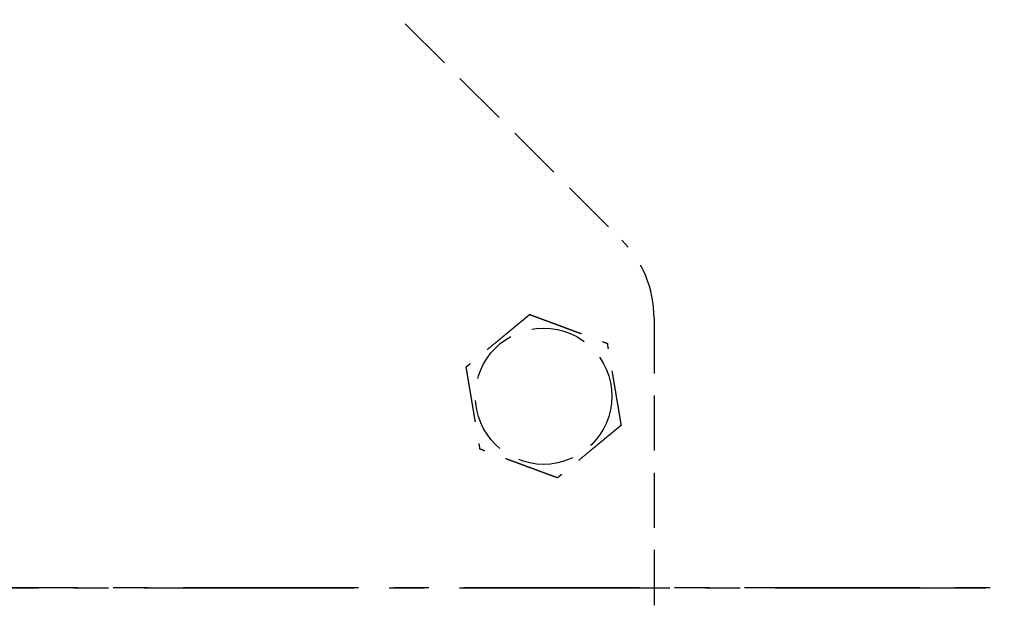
# Model space of a CAD drawing. Header units: millimetres. Extents: x -50096 to 615650, y 194565 to 243945.
# Tile 114 of 256: x 234117 to 234206, y 221660 to 221714. Entities that reach past the tile are written whole.
import ezdxf

# ---------------------------------------------------------------- set-up
doc = ezdxf.new("R2010")
doc.units = ezdxf.units.MM
for name, pattern in [('CENTER2', [28.575, 19.05, -3.175, 3.175, -3.175]), ('ГТО-1 Пунктир', [7, 5, -2]), ('осевая', [50.8, 31.75, -6.35, 6.35, -6.35])]:
    doc.linetypes.add(name, pattern=pattern)
for name, color, linetype, lineweight in [('ГТО-2_Оси_025', 6, 'осевая', 25), ('ГТО-2_Размеры_035', 2, 'Continuous', 35), ('ОГОС_Пунктир_025', 151, 'ГТО-1 Пунктир', 25)]:
    doc.layers.add(name, color=color, linetype=linetype, lineweight=lineweight)
doc.layers.add('ГТО-2_Штриховка_018', color=7, linetype='Continuous', lineweight=18, true_color=0x6b6b6b)
doc.layers.add('ОЗиМ Оси', color=4, linetype='CENTER2')

# ---------------------------------------------------------------- blocks, each defined once
blk = doc.blocks.new('ОГСО_Затвор_План')
at = {"layer": 'ГТО-2_Оси_025', "ltscale": 0.5}
blk.add_line((1439.692, 0), (-1270.296, 0), dxfattribs=at)
at = {"layer": 'ОГОС_Пунктир_025'}
for p, q in [((-871.137, 105.533), (-797.099, 31.495)), ((-871.137, 105.533), (-797.099, 31.495)), ((-794.171, 24.424), (-794.171, -127.499)), ((-794.171, 24.424), (-794.171, -127.499))]:
    blk.add_line(p, q, dxfattribs=at)
blk.add_circle((-804.171, 17.353), 6.172, dxfattribs=at)
blk.add_circle((-804.171, 17.353), 6.172, dxfattribs=at)
blk.add_arc((-804.171, 24.424), 10, 0, 45, dxfattribs=at)
blk.add_arc((-804.171, 24.424), 10, 0, 45, dxfattribs=at)
for points, knots in [([(-805.419, 24.754), (-805.42, 24.753), (-805.422, 24.751), (-805.426, 24.748), (-805.43, 24.745), (-805.436, 24.74), (-805.442, 24.735), (-805.451, 24.728), (-805.461, 24.72), (-805.472, 24.71), (-805.486, 24.699), (-805.5, 24.687), (-805.516, 24.674), (-805.537, 24.656), (-805.564, 24.635), (-805.596, 24.608), (-805.63, 24.58), (-805.665, 24.551), (-805.703, 24.52), (-805.747, 24.483), (-805.8, 24.44), (-805.86, 24.39), (-805.922, 24.338), (-805.986, 24.285), (-806.051, 24.232), (-806.117, 24.177), (-806.212, 24.099), (-806.335, 23.997), (-806.487, 23.872), (-806.64, 23.745), (-806.795, 23.617), (-806.951, 23.488), (-807.108, 23.358), (-807.266, 23.228), (-807.424, 23.097), (-807.651, 22.91), (-807.947, 22.665), (-808.361, 22.322), (-808.825, 21.939), (-809.218, 21.614), (-809.488, 21.391), (-809.637, 21.268), (-809.785, 21.145), (-809.933, 21.023), (-810.079, 20.903), (-810.224, 20.783), (-810.348, 20.68), (-810.453, 20.593), (-810.538, 20.523), (-810.622, 20.454), (-810.692, 20.395), (-810.75, 20.348), (-810.795, 20.31), (-810.84, 20.274), (-810.883, 20.238), (-810.924, 20.204), (-810.964, 20.171), (-810.998, 20.143), (-811.028, 20.118), (-811.052, 20.098), (-811.075, 20.079), (-811.097, 20.061), (-811.117, 20.045), (-811.134, 20.03), (-811.15, 20.017), (-811.163, 20.007), (-811.174, 19.997), (-811.184, 19.989), (-811.192, 19.983), (-811.197, 19.978), (-811.201, 19.975), (-811.203, 19.973), (-811.204, 19.973), (-811.204, 19.972)], [0, 0, 0, 0, 0.004185, 0.008801, 0.014281, 0.021058, 0.029561, 0.040224, 0.053205, 0.068484, 0.085828, 0.105003, 0.125774, 0.147907, 0.186724, 0.228322, 0.272442, 0.318823, 0.367204, 0.417325, 0.492958, 0.571367, 0.652193, 0.735075, 0.819653, 0.905568, 0.992458, 1.187035, 1.384239, 1.583683, 1.784976, 1.987729, 2.191553, 2.396058, 2.600855, 2.805555, 3.279763, 3.752767, 4.418919, 5.086102, 5.279552, 5.472715, 5.665168, 5.85649, 6.046257, 6.234047, 6.419437, 6.531421, 6.641944, 6.750598, 6.856978, 6.916919, 6.97572, 7.033129, 7.088891, 7.142753, 7.194462, 7.243763, 7.276857, 7.308465, 7.338415, 7.366538, 7.392663, 7.416621, 7.435455, 7.452375, 7.467218, 7.479817, 7.490008, 7.497626, 7.502506, 7.50445, 7.505534, 7.505534, 7.505534, 7.505534]), ([(-805.419, 24.754), (-805.42, 24.753), (-805.422, 24.751), (-805.426, 24.748), (-805.43, 24.745), (-805.436, 24.74), (-805.442, 24.735), (-805.451, 24.728), (-805.461, 24.72), (-805.472, 24.71), (-805.486, 24.699), (-805.5, 24.687), (-805.516, 24.674), (-805.537, 24.656), (-805.564, 24.635), (-805.596, 24.608), (-805.63, 24.58), (-805.665, 24.551), (-805.703, 24.52), (-805.747, 24.483), (-805.8, 24.44), (-805.86, 24.39), (-805.922, 24.338), (-805.986, 24.285), (-806.051, 24.232), (-806.117, 24.177), (-806.212, 24.099), (-806.335, 23.997), (-806.487, 23.872), (-806.64, 23.745), (-806.795, 23.617), (-806.951, 23.488), (-807.108, 23.358), (-807.266, 23.228), (-807.424, 23.097), (-807.651, 22.91), (-807.947, 22.665), (-808.361, 22.322), (-808.825, 21.939), (-809.218, 21.614), (-809.488, 21.391), (-809.637, 21.268), (-809.785, 21.145), (-809.933, 21.023), (-810.079, 20.903), (-810.224, 20.783), (-810.348, 20.68), (-810.453, 20.593), (-810.538, 20.523), (-810.622, 20.454), (-810.692, 20.395), (-810.75, 20.348), (-810.795, 20.31), (-810.84, 20.274), (-810.883, 20.238), (-810.924, 20.204), (-810.964, 20.171), (-810.998, 20.143), (-811.028, 20.118), (-811.052, 20.098), (-811.075, 20.079), (-811.097, 20.061), (-811.117, 20.045), (-811.134, 20.03), (-811.15, 20.017), (-811.163, 20.007), (-811.174, 19.997), (-811.184, 19.989), (-811.192, 19.983), (-811.197, 19.978), (-811.201, 19.975), (-811.203, 19.973), (-811.204, 19.973), (-811.204, 19.972)], [0, 0, 0, 0, 0.004185, 0.008801, 0.014281, 0.021058, 0.029561, 0.040224, 0.053205, 0.068484, 0.085828, 0.105003, 0.125774, 0.147907, 0.186724, 0.228322, 0.272442, 0.318823, 0.367204, 0.417325, 0.492958, 0.571367, 0.652193, 0.735075, 0.819653, 0.905568, 0.992458, 1.187035, 1.384239, 1.583683, 1.784976, 1.987729, 2.191553, 2.396058, 2.600855, 2.805555, 3.279763, 3.752767, 4.418919, 5.086102, 5.279552, 5.472715, 5.665168, 5.85649, 6.046257, 6.234047, 6.419437, 6.531421, 6.641944, 6.750598, 6.856978, 6.916919, 6.97572, 7.033129, 7.088891, 7.142753, 7.194462, 7.243763, 7.276857, 7.308465, 7.338415, 7.366538, 7.392663, 7.416621, 7.435455, 7.452375, 7.467218, 7.479817, 7.490008, 7.497626, 7.502506, 7.50445, 7.505534, 7.505534, 7.505534, 7.505534]), ([(-805.419, 24.754), (-805.418, 24.754), (-805.416, 24.753), (-805.412, 24.751), (-805.408, 24.75), (-805.403, 24.748), (-805.396, 24.746), (-805.389, 24.743), (-805.38, 24.74), (-805.37, 24.736), (-805.357, 24.731), (-805.344, 24.726), (-805.329, 24.72), (-805.312, 24.714), (-805.295, 24.708), (-805.274, 24.7), (-805.249, 24.691), (-805.22, 24.68), (-805.19, 24.669), (-805.158, 24.657), (-805.125, 24.645), (-805.091, 24.632), (-805.056, 24.619), (-805.014, 24.603), (-804.964, 24.585), (-804.907, 24.563), (-804.848, 24.541), (-804.788, 24.519), (-804.726, 24.496), (-804.664, 24.473), (-804.601, 24.449), (-804.537, 24.426), (-804.443, 24.391), (-804.319, 24.344), (-804.164, 24.287), (-804.008, 24.229), (-803.85, 24.17), (-803.691, 24.111), (-803.532, 24.051), (-803.371, 23.992), (-803.21, 23.932), (-803.049, 23.872), (-802.888, 23.812), (-802.661, 23.727), (-802.37, 23.619), (-802.015, 23.486), (-801.659, 23.354), (-801.26, 23.205), (-800.817, 23.04), (-800.446, 22.902), (-800.194, 22.808), (-800.059, 22.758), (-799.925, 22.708), (-799.791, 22.659), (-799.659, 22.609), (-799.528, 22.56), (-799.398, 22.512), (-799.287, 22.471), (-799.194, 22.436), (-799.12, 22.408), (-799.046, 22.381), (-798.974, 22.354), (-798.911, 22.331), (-798.859, 22.311), (-798.816, 22.295), (-798.774, 22.28), (-798.734, 22.265), (-798.694, 22.25), (-798.656, 22.236), (-798.62, 22.222), (-798.589, 22.211), (-798.561, 22.201), (-798.539, 22.192), (-798.517, 22.184), (-798.497, 22.177), (-798.478, 22.169), (-798.461, 22.163), (-798.445, 22.157), (-798.432, 22.152), (-798.421, 22.148), (-798.411, 22.145), (-798.403, 22.142), (-798.397, 22.139), (-798.392, 22.137), (-798.388, 22.136), (-798.386, 22.135), (-798.386, 22.135), (-798.385, 22.135)], [0, 0, 0, 0, 0.003644, 0.007564, 0.012038, 0.017341, 0.02375, 0.031541, 0.040992, 0.052264, 0.065305, 0.07996, 0.096076, 0.113499, 0.132074, 0.151649, 0.181009, 0.211974, 0.244432, 0.278272, 0.313385, 0.34966, 0.386985, 0.42525, 0.484864, 0.546214, 0.609127, 0.673433, 0.738958, 0.805531, 0.87298, 0.941133, 1.009817, 1.173365, 1.338709, 1.505642, 1.673957, 1.843445, 2.013901, 2.185115, 2.35688, 2.528988, 2.701233, 2.873406, 3.253799, 3.63319, 4.011943, 4.390425, 4.911081, 5.431738, 5.575881, 5.719741, 5.863049, 6.005535, 6.146931, 6.286967, 6.425375, 6.561884, 6.642699, 6.722521, 6.801137, 6.878334, 6.953898, 7.000475, 7.046162, 7.090799, 7.134227, 7.176285, 7.216814, 7.255655, 7.292646, 7.318039, 7.342289, 7.365293, 7.386949, 7.407155, 7.425808, 7.442807, 7.456043, 7.467884, 7.478242, 7.487025, 7.494144, 7.499509, 7.503029, 7.504636, 7.505536, 7.505536, 7.505536, 7.505536]), ([(-805.419, 24.754), (-805.418, 24.754), (-805.416, 24.753), (-805.412, 24.751), (-805.408, 24.75), (-805.403, 24.748), (-805.396, 24.746), (-805.389, 24.743), (-805.38, 24.74), (-805.37, 24.736), (-805.357, 24.731), (-805.344, 24.726), (-805.329, 24.72), (-805.312, 24.714), (-805.295, 24.708), (-805.274, 24.7), (-805.249, 24.691), (-805.22, 24.68), (-805.19, 24.669), (-805.158, 24.657), (-805.125, 24.645), (-805.091, 24.632), (-805.056, 24.619), (-805.014, 24.603), (-804.964, 24.585), (-804.907, 24.563), (-804.848, 24.541), (-804.788, 24.519), (-804.726, 24.496), (-804.664, 24.473), (-804.601, 24.449), (-804.537, 24.426), (-804.443, 24.391), (-804.319, 24.344), (-804.164, 24.287), (-804.008, 24.229), (-803.85, 24.17), (-803.691, 24.111), (-803.532, 24.051), (-803.371, 23.992), (-803.21, 23.932), (-803.049, 23.872), (-802.888, 23.812), (-802.661, 23.727), (-802.37, 23.619), (-802.015, 23.486), (-801.659, 23.354), (-801.26, 23.205), (-800.817, 23.04), (-800.446, 22.902), (-800.194, 22.808), (-800.059, 22.758), (-799.925, 22.708), (-799.791, 22.659), (-799.659, 22.609), (-799.528, 22.56), (-799.398, 22.512), (-799.287, 22.471), (-799.194, 22.436), (-799.12, 22.408), (-799.046, 22.381), (-798.974, 22.354), (-798.911, 22.331), (-798.859, 22.311), (-798.816, 22.295), (-798.774, 22.28), (-798.734, 22.265), (-798.694, 22.25), (-798.656, 22.236), (-798.62, 22.222), (-798.589, 22.211), (-798.561, 22.201), (-798.539, 22.192), (-798.517, 22.184), (-798.497, 22.177), (-798.478, 22.169), (-798.461, 22.163), (-798.445, 22.157), (-798.432, 22.152), (-798.421, 22.148), (-798.411, 22.145), (-798.403, 22.142), (-798.397, 22.139), (-798.392, 22.137), (-798.388, 22.136), (-798.386, 22.135), (-798.386, 22.135), (-798.385, 22.135)], [0, 0, 0, 0, 0.003644, 0.007564, 0.012038, 0.017341, 0.02375, 0.031541, 0.040992, 0.052264, 0.065305, 0.07996, 0.096076, 0.113499, 0.132074, 0.151649, 0.181009, 0.211974, 0.244432, 0.278272, 0.313385, 0.34966, 0.386985, 0.42525, 0.484864, 0.546214, 0.609127, 0.673433, 0.738958, 0.805531, 0.87298, 0.941133, 1.009817, 1.173365, 1.338709, 1.505642, 1.673957, 1.843445, 2.013901, 2.185115, 2.35688, 2.528988, 2.701233, 2.873406, 3.253799, 3.63319, 4.011943, 4.390425, 4.911081, 5.431738, 5.575881, 5.719741, 5.863049, 6.005535, 6.146931, 6.286967, 6.425375, 6.561884, 6.642699, 6.722521, 6.801137, 6.878334, 6.953898, 7.000475, 7.046162, 7.090799, 7.134227, 7.176285, 7.216814, 7.255655, 7.292646, 7.318039, 7.342289, 7.365293, 7.386949, 7.407155, 7.425808, 7.442807, 7.456043, 7.467884, 7.478242, 7.487025, 7.494144, 7.499509, 7.503029, 7.504636, 7.505536, 7.505536, 7.505536, 7.505536]), ([(-797.137, 14.734), (-797.137, 14.735), (-797.137, 14.738), (-797.138, 14.742), (-797.139, 14.746), (-797.14, 14.751), (-797.141, 14.758), (-797.142, 14.766), (-797.144, 14.775), (-797.146, 14.786), (-797.148, 14.799), (-797.15, 14.813), (-797.153, 14.829), (-797.156, 14.846), (-797.159, 14.865), (-797.163, 14.887), (-797.167, 14.913), (-797.172, 14.944), (-797.178, 14.975), (-797.183, 15.009), (-797.189, 15.043), (-797.195, 15.079), (-797.201, 15.116), (-797.209, 15.16), (-797.218, 15.213), (-797.228, 15.273), (-797.238, 15.335), (-797.249, 15.398), (-797.26, 15.463), (-797.271, 15.529), (-797.282, 15.595), (-797.293, 15.662), (-797.31, 15.761), (-797.332, 15.892), (-797.36, 16.055), (-797.387, 16.219), (-797.415, 16.385), (-797.444, 16.552), (-797.472, 16.72), (-797.5, 16.889), (-797.529, 17.058), (-797.558, 17.228), (-797.586, 17.398), (-797.626, 17.636), (-797.678, 17.942), (-797.741, 18.316), (-797.804, 18.69), (-797.875, 19.11), (-797.954, 19.577), (-798.019, 19.961), (-798.062, 20.216), (-798.083, 20.342), (-798.104, 20.468), (-798.125, 20.593), (-798.146, 20.718), (-798.167, 20.841), (-798.188, 20.963), (-798.208, 21.084), (-798.226, 21.191), (-798.242, 21.284), (-798.255, 21.362), (-798.268, 21.44), (-798.281, 21.516), (-798.292, 21.581), (-798.301, 21.637), (-798.309, 21.682), (-798.316, 21.726), (-798.324, 21.768), (-798.331, 21.81), (-798.337, 21.85), (-798.344, 21.888), (-798.349, 21.921), (-798.354, 21.95), (-798.358, 21.974), (-798.362, 21.996), (-798.366, 22.018), (-798.369, 22.037), (-798.372, 22.056), (-798.375, 22.072), (-798.377, 22.086), (-798.379, 22.097), (-798.381, 22.108), (-798.382, 22.116), (-798.383, 22.123), (-798.384, 22.128), (-798.385, 22.132), (-798.385, 22.134), (-798.385, 22.135), (-798.385, 22.135)], [0, 0, 0, 0, 0.003645, 0.007567, 0.012041, 0.017345, 0.023755, 0.031547, 0.040998, 0.052269, 0.065309, 0.079963, 0.096077, 0.113499, 0.132073, 0.151646, 0.181006, 0.211972, 0.244431, 0.278273, 0.313388, 0.349664, 0.386991, 0.425258, 0.484873, 0.546224, 0.609138, 0.673443, 0.738968, 0.80554, 0.872988, 0.94114, 1.009824, 1.17337, 1.338713, 1.505646, 1.673961, 1.843449, 2.013905, 2.185119, 2.356885, 2.528994, 2.701239, 2.873413, 3.253806, 3.633196, 4.011949, 4.390431, 4.91109, 5.431748, 5.559883, 5.687819, 5.815366, 5.942334, 6.068536, 6.193781, 6.317882, 6.440648, 6.56189, 6.642705, 6.722527, 6.801143, 6.87834, 6.953903, 7.00048, 7.046166, 7.090802, 7.134229, 7.176287, 7.216816, 7.255656, 7.292648, 7.318041, 7.342292, 7.365296, 7.386953, 7.407159, 7.425813, 7.442812, 7.456047, 7.467888, 7.478244, 7.487027, 7.494146, 7.499511, 7.503032, 7.50464, 7.505541, 7.505541, 7.505541, 7.505541]), ([(-797.137, 14.734), (-797.137, 14.735), (-797.137, 14.738), (-797.138, 14.742), (-797.139, 14.746), (-797.14, 14.751), (-797.141, 14.758), (-797.142, 14.766), (-797.144, 14.775), (-797.146, 14.786), (-797.148, 14.799), (-797.15, 14.813), (-797.153, 14.829), (-797.156, 14.846), (-797.159, 14.865), (-797.163, 14.887), (-797.167, 14.913), (-797.172, 14.944), (-797.178, 14.975), (-797.183, 15.009), (-797.189, 15.043), (-797.195, 15.079), (-797.201, 15.116), (-797.209, 15.16), (-797.218, 15.213), (-797.228, 15.273), (-797.238, 15.335), (-797.249, 15.398), (-797.26, 15.463), (-797.271, 15.529), (-797.282, 15.595), (-797.293, 15.662), (-797.31, 15.761), (-797.332, 15.892), (-797.36, 16.055), (-797.387, 16.219), (-797.415, 16.385), (-797.444, 16.552), (-797.472, 16.72), (-797.5, 16.889), (-797.529, 17.058), (-797.558, 17.228), (-797.586, 17.398), (-797.626, 17.636), (-797.678, 17.942), (-797.741, 18.316), (-797.804, 18.69), (-797.875, 19.11), (-797.954, 19.577), (-798.019, 19.961), (-798.062, 20.216), (-798.083, 20.342), (-798.104, 20.468), (-798.125, 20.593), (-798.146, 20.718), (-798.167, 20.841), (-798.188, 20.963), (-798.208, 21.084), (-798.226, 21.191), (-798.242, 21.284), (-798.255, 21.362), (-798.268, 21.44), (-798.281, 21.516), (-798.292, 21.581), (-798.301, 21.637), (-798.309, 21.682), (-798.316, 21.726), (-798.324, 21.768), (-798.331, 21.81), (-798.337, 21.85), (-798.344, 21.888), (-798.349, 21.921), (-798.354, 21.95), (-798.358, 21.974), (-798.362, 21.996), (-798.366, 22.018), (-798.369, 22.037), (-798.372, 22.056), (-798.375, 22.072), (-798.377, 22.086), (-798.379, 22.097), (-798.381, 22.108), (-798.382, 22.116), (-798.383, 22.123), (-798.384, 22.128), (-798.385, 22.132), (-798.385, 22.134), (-798.385, 22.135), (-798.385, 22.135)], [0, 0, 0, 0, 0.003645, 0.007567, 0.012041, 0.017345, 0.023755, 0.031547, 0.040998, 0.052269, 0.065309, 0.079963, 0.096077, 0.113499, 0.132073, 0.151646, 0.181006, 0.211972, 0.244431, 0.278273, 0.313388, 0.349664, 0.386991, 0.425258, 0.484873, 0.546224, 0.609138, 0.673443, 0.738968, 0.80554, 0.872988, 0.94114, 1.009824, 1.17337, 1.338713, 1.505646, 1.673961, 1.843449, 2.013905, 2.185119, 2.356885, 2.528994, 2.701239, 2.873413, 3.253806, 3.633196, 4.011949, 4.390431, 4.91109, 5.431748, 5.559883, 5.687819, 5.815366, 5.942334, 6.068536, 6.193781, 6.317882, 6.440648, 6.56189, 6.642705, 6.722527, 6.801143, 6.87834, 6.953903, 7.00048, 7.046166, 7.090802, 7.134229, 7.176287, 7.216816, 7.255656, 7.292648, 7.318041, 7.342292, 7.365296, 7.386953, 7.407159, 7.425813, 7.442812, 7.456047, 7.467888, 7.478244, 7.487027, 7.494146, 7.499511, 7.503032, 7.50464, 7.505541, 7.505541, 7.505541, 7.505541]), ([(-811.204, 19.972), (-811.204, 19.971), (-811.204, 19.969), (-811.203, 19.965), (-811.202, 19.96), (-811.201, 19.955), (-811.2, 19.949), (-811.199, 19.941), (-811.197, 19.931), (-811.195, 19.92), (-811.193, 19.907), (-811.191, 19.893), (-811.188, 19.877), (-811.185, 19.86), (-811.182, 19.842), (-811.178, 19.82), (-811.174, 19.793), (-811.169, 19.763), (-811.163, 19.731), (-811.158, 19.698), (-811.152, 19.663), (-811.146, 19.627), (-811.14, 19.59), (-811.132, 19.546), (-811.123, 19.494), (-811.113, 19.433), (-811.103, 19.371), (-811.092, 19.308), (-811.081, 19.243), (-811.07, 19.178), (-811.059, 19.111), (-811.048, 19.044), (-811.031, 18.945), (-811.009, 18.815), (-810.981, 18.652), (-810.954, 18.487), (-810.926, 18.321), (-810.898, 18.154), (-810.869, 17.986), (-810.841, 17.818), (-810.812, 17.648), (-810.784, 17.479), (-810.755, 17.309), (-810.715, 17.071), (-810.663, 16.764), (-810.6, 16.39), (-810.537, 16.016), (-810.466, 15.596), (-810.387, 15.13), (-810.322, 14.745), (-810.279, 14.49), (-810.258, 14.364), (-810.237, 14.238), (-810.216, 14.113), (-810.195, 13.989), (-810.174, 13.865), (-810.153, 13.743), (-810.133, 13.622), (-810.115, 13.515), (-810.099, 13.423), (-810.086, 13.344), (-810.073, 13.266), (-810.06, 13.19), (-810.049, 13.125), (-810.04, 13.07), (-810.032, 13.025), (-810.025, 12.981), (-810.018, 12.938), (-810.011, 12.897), (-810.004, 12.857), (-809.997, 12.818), (-809.992, 12.785), (-809.987, 12.757), (-809.983, 12.733), (-809.979, 12.71), (-809.975, 12.689), (-809.972, 12.669), (-809.969, 12.651), (-809.966, 12.635), (-809.964, 12.621), (-809.962, 12.609), (-809.96, 12.599), (-809.959, 12.59), (-809.958, 12.583), (-809.957, 12.578), (-809.956, 12.575), (-809.956, 12.573), (-809.956, 12.572), (-809.956, 12.571)], [0, 0, 0, 0, 0.003645, 0.007567, 0.012041, 0.017345, 0.023755, 0.031547, 0.040998, 0.052269, 0.065309, 0.079962, 0.096077, 0.113498, 0.132072, 0.151645, 0.181005, 0.21197, 0.244429, 0.278272, 0.313386, 0.349663, 0.38699, 0.425257, 0.484872, 0.546223, 0.609137, 0.673442, 0.738967, 0.805539, 0.872987, 0.941139, 1.009823, 1.173369, 1.338712, 1.505645, 1.67396, 1.843449, 2.013904, 2.185119, 2.356884, 2.528994, 2.701239, 2.873413, 3.253806, 3.633196, 4.011948, 4.39043, 4.911089, 5.431748, 5.559883, 5.687819, 5.815366, 5.942334, 6.068536, 6.193781, 6.317881, 6.440648, 6.56189, 6.642705, 6.722528, 6.801144, 6.87834, 6.953903, 7.000479, 7.046165, 7.090802, 7.134228, 7.176286, 7.216815, 7.255655, 7.292647, 7.31804, 7.342291, 7.365296, 7.386952, 7.407159, 7.425813, 7.442812, 7.456047, 7.467888, 7.478244, 7.487027, 7.494146, 7.499511, 7.503032, 7.50464, 7.505541, 7.505541, 7.505541, 7.505541]), ([(-811.204, 19.972), (-811.204, 19.971), (-811.204, 19.969), (-811.203, 19.965), (-811.202, 19.96), (-811.201, 19.955), (-811.2, 19.949), (-811.199, 19.941), (-811.197, 19.931), (-811.195, 19.92), (-811.193, 19.907), (-811.191, 19.893), (-811.188, 19.877), (-811.185, 19.86), (-811.182, 19.842), (-811.178, 19.82), (-811.174, 19.793), (-811.169, 19.763), (-811.163, 19.731), (-811.158, 19.698), (-811.152, 19.663), (-811.146, 19.627), (-811.14, 19.59), (-811.132, 19.546), (-811.123, 19.494), (-811.113, 19.433), (-811.103, 19.371), (-811.092, 19.308), (-811.081, 19.243), (-811.07, 19.178), (-811.059, 19.111), (-811.048, 19.044), (-811.031, 18.945), (-811.009, 18.815), (-810.981, 18.652), (-810.954, 18.487), (-810.926, 18.321), (-810.898, 18.154), (-810.869, 17.986), (-810.841, 17.818), (-810.812, 17.648), (-810.784, 17.479), (-810.755, 17.309), (-810.715, 17.071), (-810.663, 16.764), (-810.6, 16.39), (-810.537, 16.016), (-810.466, 15.596), (-810.387, 15.13), (-810.322, 14.745), (-810.279, 14.49), (-810.258, 14.364), (-810.237, 14.238), (-810.216, 14.113), (-810.195, 13.989), (-810.174, 13.865), (-810.153, 13.743), (-810.133, 13.622), (-810.115, 13.515), (-810.099, 13.423), (-810.086, 13.344), (-810.073, 13.266), (-810.06, 13.19), (-810.049, 13.125), (-810.04, 13.07), (-810.032, 13.025), (-810.025, 12.981), (-810.018, 12.938), (-810.011, 12.897), (-810.004, 12.857), (-809.997, 12.818), (-809.992, 12.785), (-809.987, 12.757), (-809.983, 12.733), (-809.979, 12.71), (-809.975, 12.689), (-809.972, 12.669), (-809.969, 12.651), (-809.966, 12.635), (-809.964, 12.621), (-809.962, 12.609), (-809.96, 12.599), (-809.959, 12.59), (-809.958, 12.583), (-809.957, 12.578), (-809.956, 12.575), (-809.956, 12.573), (-809.956, 12.572), (-809.956, 12.571)], [0, 0, 0, 0, 0.003645, 0.007567, 0.012041, 0.017345, 0.023755, 0.031547, 0.040998, 0.052269, 0.065309, 0.079962, 0.096077, 0.113498, 0.132072, 0.151645, 0.181005, 0.21197, 0.244429, 0.278272, 0.313386, 0.349663, 0.38699, 0.425257, 0.484872, 0.546223, 0.609137, 0.673442, 0.738967, 0.805539, 0.872987, 0.941139, 1.009823, 1.173369, 1.338712, 1.505645, 1.67396, 1.843449, 2.013904, 2.185119, 2.356884, 2.528994, 2.701239, 2.873413, 3.253806, 3.633196, 4.011948, 4.39043, 4.911089, 5.431748, 5.559883, 5.687819, 5.815366, 5.942334, 6.068536, 6.193781, 6.317881, 6.440648, 6.56189, 6.642705, 6.722528, 6.801144, 6.87834, 6.953903, 7.000479, 7.046165, 7.090802, 7.134228, 7.176286, 7.216815, 7.255655, 7.292647, 7.31804, 7.342291, 7.365296, 7.386952, 7.407159, 7.425813, 7.442812, 7.456047, 7.467888, 7.478244, 7.487027, 7.494146, 7.499511, 7.503032, 7.50464, 7.505541, 7.505541, 7.505541, 7.505541]), ([(-797.137, 14.734), (-797.138, 14.733), (-797.14, 14.731), (-797.144, 14.728), (-797.148, 14.725), (-797.153, 14.72), (-797.16, 14.715), (-797.168, 14.708), (-797.178, 14.7), (-797.19, 14.69), (-797.203, 14.679), (-797.218, 14.667), (-797.234, 14.654), (-797.255, 14.636), (-797.281, 14.614), (-797.313, 14.588), (-797.347, 14.56), (-797.383, 14.53), (-797.42, 14.5), (-797.465, 14.463), (-797.517, 14.419), (-797.578, 14.369), (-797.64, 14.318), (-797.704, 14.265), (-797.769, 14.212), (-797.835, 14.157), (-797.929, 14.079), (-798.052, 13.977), (-798.204, 13.852), (-798.358, 13.725), (-798.513, 13.597), (-798.669, 13.467), (-798.826, 13.338), (-798.984, 13.207), (-799.141, 13.077), (-799.369, 12.889), (-799.664, 12.645), (-800.079, 12.302), (-800.543, 11.919), (-800.935, 11.594), (-801.206, 11.37), (-801.355, 11.248), (-801.503, 11.125), (-801.651, 11.003), (-801.797, 10.882), (-801.941, 10.763), (-802.066, 10.66), (-802.171, 10.573), (-802.256, 10.503), (-802.339, 10.434), (-802.41, 10.375), (-802.468, 10.328), (-802.513, 10.29), (-802.557, 10.254), (-802.6, 10.218), (-802.642, 10.184), (-802.682, 10.151), (-802.716, 10.122), (-802.745, 10.098), (-802.77, 10.078), (-802.793, 10.059), (-802.814, 10.041), (-802.834, 10.025), (-802.852, 10.01), (-802.867, 9.997), (-802.88, 9.987), (-802.892, 9.977), (-802.902, 9.969), (-802.909, 9.963), (-802.915, 9.958), (-802.919, 9.955), (-802.921, 9.953), (-802.922, 9.952), (-802.922, 9.952)], [0, 0, 0, 0, 0.004181, 0.008795, 0.014272, 0.021046, 0.029548, 0.040209, 0.053189, 0.068467, 0.085811, 0.104986, 0.125758, 0.147892, 0.186709, 0.228308, 0.272428, 0.318808, 0.367189, 0.417309, 0.492942, 0.571351, 0.652177, 0.735059, 0.819638, 0.905552, 0.992443, 1.18702, 1.384226, 1.58367, 1.784964, 1.987717, 2.191542, 2.396047, 2.600845, 2.805545, 3.279758, 3.752767, 4.418914, 5.086093, 5.279542, 5.472705, 5.665159, 5.85648, 6.046248, 6.234038, 6.419428, 6.531412, 6.641934, 6.750589, 6.856969, 6.916909, 6.97571, 7.033119, 7.088881, 7.142743, 7.194452, 7.243753, 7.276848, 7.308456, 7.338407, 7.36653, 7.392655, 7.416612, 7.435444, 7.452363, 7.467203, 7.479801, 7.489993, 7.497612, 7.502496, 7.504445, 7.505534, 7.505534, 7.505534, 7.505534]), ([(-797.137, 14.734), (-797.138, 14.733), (-797.14, 14.731), (-797.144, 14.728), (-797.148, 14.725), (-797.153, 14.72), (-797.16, 14.715), (-797.168, 14.708), (-797.178, 14.7), (-797.19, 14.69), (-797.203, 14.679), (-797.218, 14.667), (-797.234, 14.654), (-797.255, 14.636), (-797.281, 14.614), (-797.313, 14.588), (-797.347, 14.56), (-797.383, 14.53), (-797.42, 14.5), (-797.465, 14.463), (-797.517, 14.419), (-797.578, 14.369), (-797.64, 14.318), (-797.704, 14.265), (-797.769, 14.212), (-797.835, 14.157), (-797.929, 14.079), (-798.052, 13.977), (-798.204, 13.852), (-798.358, 13.725), (-798.513, 13.597), (-798.669, 13.467), (-798.826, 13.338), (-798.984, 13.207), (-799.141, 13.077), (-799.369, 12.889), (-799.664, 12.645), (-800.079, 12.302), (-800.543, 11.919), (-800.935, 11.594), (-801.206, 11.37), (-801.355, 11.248), (-801.503, 11.125), (-801.651, 11.003), (-801.797, 10.882), (-801.941, 10.763), (-802.066, 10.66), (-802.171, 10.573), (-802.256, 10.503), (-802.339, 10.434), (-802.41, 10.375), (-802.468, 10.328), (-802.513, 10.29), (-802.557, 10.254), (-802.6, 10.218), (-802.642, 10.184), (-802.682, 10.151), (-802.716, 10.122), (-802.745, 10.098), (-802.77, 10.078), (-802.793, 10.059), (-802.814, 10.041), (-802.834, 10.025), (-802.852, 10.01), (-802.867, 9.997), (-802.88, 9.987), (-802.892, 9.977), (-802.902, 9.969), (-802.909, 9.963), (-802.915, 9.958), (-802.919, 9.955), (-802.921, 9.953), (-802.922, 9.952), (-802.922, 9.952)], [0, 0, 0, 0, 0.004181, 0.008795, 0.014272, 0.021046, 0.029548, 0.040209, 0.053189, 0.068467, 0.085811, 0.104986, 0.125758, 0.147892, 0.186709, 0.228308, 0.272428, 0.318808, 0.367189, 0.417309, 0.492942, 0.571351, 0.652177, 0.735059, 0.819638, 0.905552, 0.992443, 1.18702, 1.384226, 1.58367, 1.784964, 1.987717, 2.191542, 2.396047, 2.600845, 2.805545, 3.279758, 3.752767, 4.418914, 5.086093, 5.279542, 5.472705, 5.665159, 5.85648, 6.046248, 6.234038, 6.419428, 6.531412, 6.641934, 6.750589, 6.856969, 6.916909, 6.97571, 7.033119, 7.088881, 7.142743, 7.194452, 7.243753, 7.276848, 7.308456, 7.338407, 7.36653, 7.392655, 7.416612, 7.435444, 7.452363, 7.467203, 7.479801, 7.489993, 7.497612, 7.502496, 7.504445, 7.505534, 7.505534, 7.505534, 7.505534]), ([(-802.922, 9.952), (-802.923, 9.953), (-802.925, 9.954), (-802.929, 9.955), (-802.934, 9.957), (-802.939, 9.958), (-802.945, 9.961), (-802.952, 9.963), (-802.961, 9.967), (-802.971, 9.971), (-802.984, 9.975), (-802.997, 9.98), (-803.012, 9.986), (-803.029, 9.992), (-803.046, 9.998), (-803.067, 10.006), (-803.092, 10.016), (-803.121, 10.026), (-803.151, 10.038), (-803.183, 10.05), (-803.216, 10.062), (-803.25, 10.074), (-803.285, 10.087), (-803.327, 10.103), (-803.377, 10.122), (-803.434, 10.143), (-803.493, 10.165), (-803.553, 10.187), (-803.615, 10.21), (-803.677, 10.233), (-803.74, 10.257), (-803.804, 10.281), (-803.898, 10.316), (-804.022, 10.362), (-804.177, 10.42), (-804.333, 10.478), (-804.491, 10.537), (-804.65, 10.596), (-804.809, 10.655), (-804.97, 10.715), (-805.131, 10.775), (-805.292, 10.835), (-805.453, 10.895), (-805.68, 10.979), (-805.971, 11.088), (-806.327, 11.22), (-806.682, 11.352), (-807.081, 11.501), (-807.524, 11.666), (-807.895, 11.804), (-808.147, 11.898), (-808.282, 11.948), (-808.416, 11.998), (-808.55, 12.048), (-808.682, 12.097), (-808.813, 12.146), (-808.943, 12.194), (-809.054, 12.236), (-809.147, 12.27), (-809.221, 12.298), (-809.295, 12.325), (-809.367, 12.352), (-809.43, 12.376), (-809.482, 12.395), (-809.525, 12.411), (-809.567, 12.427), (-809.607, 12.442), (-809.647, 12.456), (-809.685, 12.47), (-809.721, 12.484), (-809.753, 12.496), (-809.78, 12.506), (-809.802, 12.514), (-809.824, 12.522), (-809.844, 12.53), (-809.863, 12.537), (-809.88, 12.543), (-809.896, 12.549), (-809.909, 12.554), (-809.92, 12.558), (-809.93, 12.562), (-809.938, 12.565), (-809.944, 12.567), (-809.949, 12.569), (-809.953, 12.57), (-809.955, 12.571), (-809.955, 12.571), (-809.956, 12.571)], [0, 0, 0, 0, 0.003645, 0.007567, 0.012042, 0.017346, 0.023756, 0.031548, 0.040999, 0.052271, 0.065311, 0.079965, 0.09608, 0.113501, 0.132075, 0.151649, 0.181008, 0.211972, 0.24443, 0.278271, 0.313384, 0.349659, 0.386984, 0.42525, 0.484865, 0.546215, 0.609128, 0.673434, 0.738959, 0.805532, 0.87298, 0.941133, 1.009817, 1.173365, 1.338709, 1.505643, 1.673958, 1.843448, 2.013904, 2.185118, 2.356884, 2.528994, 2.701239, 2.873413, 3.253807, 3.633197, 4.01195, 4.390432, 4.911089, 5.431745, 5.575887, 5.719746, 5.863052, 6.005538, 6.146933, 6.286968, 6.425375, 6.561884, 6.6427, 6.722524, 6.801142, 6.87834, 6.953905, 7.000481, 7.046168, 7.090804, 7.134231, 7.176289, 7.216817, 7.255656, 7.292646, 7.318039, 7.342287, 7.365291, 7.386947, 7.407153, 7.425807, 7.442807, 7.456045, 7.467889, 7.478248, 7.487033, 7.494153, 7.499518, 7.503036, 7.50464, 7.505536, 7.505536, 7.505536, 7.505536]), ([(-802.922, 9.952), (-802.923, 9.953), (-802.925, 9.954), (-802.929, 9.955), (-802.934, 9.957), (-802.939, 9.958), (-802.945, 9.961), (-802.952, 9.963), (-802.961, 9.967), (-802.971, 9.971), (-802.984, 9.975), (-802.997, 9.98), (-803.012, 9.986), (-803.029, 9.992), (-803.046, 9.998), (-803.067, 10.006), (-803.092, 10.016), (-803.121, 10.026), (-803.151, 10.038), (-803.183, 10.05), (-803.216, 10.062), (-803.25, 10.074), (-803.285, 10.087), (-803.327, 10.103), (-803.377, 10.122), (-803.434, 10.143), (-803.493, 10.165), (-803.553, 10.187), (-803.615, 10.21), (-803.677, 10.233), (-803.74, 10.257), (-803.804, 10.281), (-803.898, 10.316), (-804.022, 10.362), (-804.177, 10.42), (-804.333, 10.478), (-804.491, 10.537), (-804.65, 10.596), (-804.809, 10.655), (-804.97, 10.715), (-805.131, 10.775), (-805.292, 10.835), (-805.453, 10.895), (-805.68, 10.979), (-805.971, 11.088), (-806.327, 11.22), (-806.682, 11.352), (-807.081, 11.501), (-807.524, 11.666), (-807.895, 11.804), (-808.147, 11.898), (-808.282, 11.948), (-808.416, 11.998), (-808.55, 12.048), (-808.682, 12.097), (-808.813, 12.146), (-808.943, 12.194), (-809.054, 12.236), (-809.147, 12.27), (-809.221, 12.298), (-809.295, 12.325), (-809.367, 12.352), (-809.43, 12.376), (-809.482, 12.395), (-809.525, 12.411), (-809.567, 12.427), (-809.607, 12.442), (-809.647, 12.456), (-809.685, 12.47), (-809.721, 12.484), (-809.753, 12.496), (-809.78, 12.506), (-809.802, 12.514), (-809.824, 12.522), (-809.844, 12.53), (-809.863, 12.537), (-809.88, 12.543), (-809.896, 12.549), (-809.909, 12.554), (-809.92, 12.558), (-809.93, 12.562), (-809.938, 12.565), (-809.944, 12.567), (-809.949, 12.569), (-809.953, 12.57), (-809.955, 12.571), (-809.955, 12.571), (-809.956, 12.571)], [0, 0, 0, 0, 0.003645, 0.007567, 0.012042, 0.017346, 0.023756, 0.031548, 0.040999, 0.052271, 0.065311, 0.079965, 0.09608, 0.113501, 0.132075, 0.151649, 0.181008, 0.211972, 0.24443, 0.278271, 0.313384, 0.349659, 0.386984, 0.42525, 0.484865, 0.546215, 0.609128, 0.673434, 0.738959, 0.805532, 0.87298, 0.941133, 1.009817, 1.173365, 1.338709, 1.505643, 1.673958, 1.843448, 2.013904, 2.185118, 2.356884, 2.528994, 2.701239, 2.873413, 3.253807, 3.633197, 4.01195, 4.390432, 4.911089, 5.431745, 5.575887, 5.719746, 5.863052, 6.005538, 6.146933, 6.286968, 6.425375, 6.561884, 6.6427, 6.722524, 6.801142, 6.87834, 6.953905, 7.000481, 7.046168, 7.090804, 7.134231, 7.176289, 7.216817, 7.255656, 7.292646, 7.318039, 7.342287, 7.365291, 7.386947, 7.407153, 7.425807, 7.442807, 7.456045, 7.467889, 7.478248, 7.487033, 7.494153, 7.499518, 7.503036, 7.50464, 7.505536, 7.505536, 7.505536, 7.505536])]:
    blk.add_open_spline(points, degree=3, knots=knots, dxfattribs=at)
blk = doc.blocks.new('A$C1AA538EC')
at = {"layer": 'ГТО-2_Размеры_035', "rotation": 0.0001303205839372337}
blk.add_blockref('ОГСО_Затвор_План', (0, -11100.085), dxfattribs=at)

msp = doc.modelspace()

# ---------------------------------------------------------------- hatches: boundary and pattern name
at = {"layer": 'ГТО-2_Штриховка_018'}
h = msp.add_hatch(dxfattribs=at)
h.set_pattern_fill('ANSI35', color=256, scale=100)
h.set_pattern_definition([(45, (-115466.6, -494469.8), (-449.0128, 449.0128), []), (45, (-115017.6, -494469.8), (-449.0128, 449.0128), [793.75, -158.75, 0, -158.75])])
h.paths.add_polyline_path([(243988.45, 233562.872), (247488.45, 233562.872), (247488.45, 236562.872), (227633.45, 236562.872), (227633.45, 228037.872), (232688.45, 228037.872), (232688.45, 229062.872), (243988.45, 229062.872)])
edge = h.paths.add_edge_path(flags=16)
edge.add_arc((234968.45, 232762.782), 1700, 0, 360)
edge = h.paths.add_edge_path(flags=16)
edge.add_arc((255968.45, 232762.782), 1700, 0, 360)
h.paths.add_polyline_path([(264438.45, 224462.872), (264438.45, 224822.872), (265938.45, 224822.872), (265938.45, 224462.872), (276518.45, 224462.872), (276518.45, 221662.696), (278018.45, 221662.696), (278018.45, 225962.872), (263788.45, 225962.872), (263788.45, 236562.872), (247488.45, 236562.872), (247488.45, 233562.872), (250988.45, 233562.872), (250988.45, 229062.872), (262288.45, 229062.872), (262288.45, 226212.872), (247488.45, 226212.872), (247488.45, 224462.872), (252623.45, 224462.872), (252623.45, 224822.872), (254123.45, 224822.872), (254123.45, 224462.872), (258378.45, 224462.872), (258378.45, 224822.871), (259878.45, 224822.871), (259878.45, 224462.872)])

# ---------------------------------------------------------------- linework, layer by layer
at = {"layer": 'ОЗиМ Оси'}
msp.add_line((221126.464, 221662.696), (278990.576, 221662.696), dxfattribs=at)

# ---------------------------------------------------------------- block references
at = {"layer": 'ГТО-2_Размеры_035'}
msp.add_blockref('A$C1AA538EC', (234968.45, 232762.782), dxfattribs=at)

doc.saveas('drawing.dxf')
